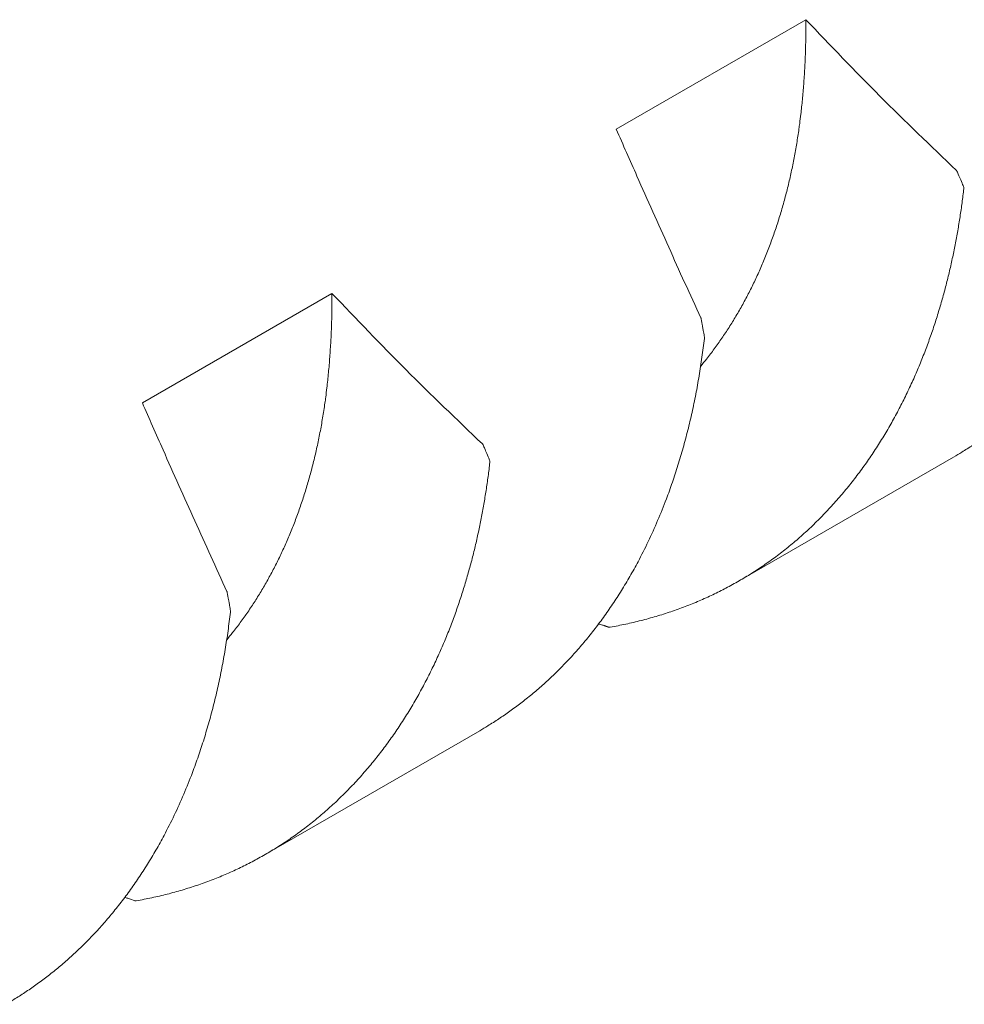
# Model space of a CAD drawing. Header units: millimetres. Extents: x 0 to 594, y 0 to 420.
# Tile 72 of 83: x 495.66 to 498.48, y 362.21 to 365.15. Entities that reach past the tile are written whole.
import ezdxf

# ---------------------------------------------------------------- set-up
doc = ezdxf.new("R2010")
doc.units = ezdxf.units.MM
doc.linetypes.add('K5LT_THIN', pattern=[0])
doc.layers.add('Системный слой', color=7, linetype='Continuous')

# ---------------------------------------------------------------- blocks, each defined once
blk = doc.blocks.new('U3')
at = {"layer": 'Системный слой', "color": 7, "linetype": 'K5LT_THIN', "lineweight": 18}
for p, q in [((498.0084, 365.1467), (497.4427, 364.8201)), ((496.5942, 364.3302), (496.0285, 364.0036)), ((497.8093, 363.4723), (498.4493, 363.8418)), ((496.3951, 362.6558), (497.0351, 363.0253))]:
    blk.add_line(p, q, dxfattribs=at)
for points, knots in [([(498.0084, 365.1467), (498.0085, 365.1302), (498.0084, 365.0973), (498.0072, 365.0486), (498.0051, 365.0009), (498.0021, 364.9542), (497.9982, 364.9088), (497.994, 364.8699), (497.9904, 364.8408), (497.9865, 364.8118), (497.9813, 364.7775), (497.9737, 364.7347), (497.965, 364.692), (497.9553, 364.6498), (497.9444, 364.6079), (497.9325, 364.5664), (497.9195, 364.5255), (497.9054, 364.4853), (497.8903, 364.4459), (497.8742, 364.4072), (497.8571, 364.3695), (497.839, 364.3327), (497.82, 364.297), (497.8001, 364.2622), (497.7793, 364.2285), (497.7577, 364.1959), (497.7352, 364.1644), (497.7141, 364.1368), (497.7003, 364.1198), (497.6945, 364.1128)], [0, 0, 0, 0, 0.0203909, 0.0406136, 0.0606482, 0.0803478, 0.0997845, 0.1189127, 0.1306786, 0.1379115, 0.1569537, 0.1761257, 0.195443, 0.2148512, 0.23438, 0.2539811, 0.2736428, 0.2933115, 0.3129433, 0.3325294, 0.3520452, 0.371509, 0.3908925, 0.4102424, 0.4295413, 0.4488089, 0.4680321, 0.4872502, 0.5011568, 0.5011568, 0.5011568, 0.5011568]), ([(499.1198, 365.0119), (499.1176, 364.9931), (499.1129, 364.9558), (499.1043, 364.9003), (499.0944, 364.8455), (499.0832, 364.7913), (499.0705, 364.7379), (499.0565, 364.6852), (499.0412, 364.6335), (499.0246, 364.5827), (499.0046, 364.5275), (498.9808, 364.4682), (498.9525, 364.4057), (498.9247, 364.3504), (498.8978, 364.3019), (498.8725, 364.2596), (498.8461, 364.2187), (498.8186, 364.1793), (498.7901, 364.1414), (498.7609, 364.1052), (498.7308, 364.0706), (498.7001, 364.0378), (498.6688, 364.0067), (498.637, 363.9773), (498.6048, 363.9497), (498.5723, 363.9238), (498.5395, 363.8995), (498.5068, 363.8771), (498.4767, 363.8579), (498.4575, 363.8465), (498.4493, 363.8418)], [0, 0, 0, 0, 0.0273479, 0.0546132, 0.0818229, 0.1089974, 0.136186, 0.1633566, 0.1905029, 0.2175968, 0.2446688, 0.2806773, 0.3166161, 0.3524805, 0.3793091, 0.4060938, 0.4328036, 0.4594889, 0.4860263, 0.512426, 0.5385628, 0.5645844, 0.5902876, 0.6157868, 0.6409694, 0.6660409, 0.6906406, 0.7148832, 0.7385524, 0.7559243, 0.7559243, 0.7559243, 0.7559243]), ([(497.4427, 364.8201), (497.4529, 364.7968), (497.4734, 364.7499), (497.5097, 364.6678), (497.5515, 364.5737), (497.599, 364.468), (497.6467, 364.3624), (497.6788, 364.2921), (497.6949, 364.2569)], [0, 0, 0, 0, 0.124073, 0.24903, 0.437214, 0.624852, 0.812078, 1, 1, 1, 1]), ([(498.4797, 364.6424), (498.4801, 364.6456), (498.4783, 364.6498), (498.4719, 364.6654), (498.4645, 364.6828), (498.46, 364.6933), (498.4575, 364.6972)], [0, 0, 0, 0, 0.318088, 0.636176, 0.8583982, 0.9852368, 0.9852368, 0.9852368, 0.9852368]), ([(497.8092, 363.4722), (497.8216, 363.4794), (497.8463, 363.4943), (497.8829, 363.5183), (497.9191, 363.5443), (497.9548, 363.572), (497.9898, 363.6015), (498.024, 363.6326), (498.0572, 363.6654), (498.0894, 363.6996), (498.1205, 363.7352), (498.1502, 363.7721), (498.1787, 363.81), (498.2058, 363.8489), (498.2315, 363.8886), (498.2558, 363.9291), (498.2787, 363.9703), (498.3003, 364.012), (498.3206, 364.0541), (498.3394, 364.0964), (498.3569, 364.1388), (498.373, 364.1811), (498.3879, 364.2234), (498.4015, 364.2655), (498.414, 364.3075), (498.4255, 364.3495), (498.436, 364.3915), (498.4455, 364.4334), (498.4541, 364.4752), (498.4617, 364.517), (498.4686, 364.5587), (498.4746, 364.6005), (498.4781, 364.6284), (498.4797, 364.6424)], [0.243797, 0.243797, 0.243797, 0.243797, 0.2698819, 0.2966668, 0.3237154, 0.3509673, 0.3783815, 0.4058262, 0.4332217, 0.4605284, 0.4875883, 0.5144421, 0.5409384, 0.5672667, 0.5931799, 0.6188259, 0.6440769, 0.6692084, 0.6938626, 0.7181535, 0.74182, 0.7652276, 0.7880287, 0.8104719, 0.8324304, 0.8542613, 0.8757323, 0.8969767, 0.9178787, 0.9386677, 0.9592261, 0.9796666, 1, 1, 1, 1]), ([(496.5942, 364.3302), (496.5943, 364.3141), (496.5942, 364.282), (496.5931, 364.2342), (496.591, 364.1869), (496.588, 364.1401), (496.5841, 364.0937), (496.5799, 364.054), (496.5762, 364.0239), (496.5721, 363.9939), (496.5666, 363.9584), (496.5588, 363.9145), (496.5498, 363.8711), (496.5399, 363.8285), (496.5289, 363.7865), (496.5168, 363.7452), (496.5038, 363.7047), (496.4898, 363.665), (496.4748, 363.6261), (496.4588, 363.5881), (496.4419, 363.5509), (496.424, 363.5147), (496.4052, 363.4793), (496.3855, 363.445), (496.3649, 363.4116), (496.3434, 363.3792), (496.321, 363.3478), (496.2999, 363.3203), (496.2861, 363.3034), (496.2803, 363.2963)], [0, 0, 0, 0, 0.019558, 0.0390946, 0.0586192, 0.0781488, 0.0977107, 0.117267, 0.128998, 0.1367669, 0.1562435, 0.1757237, 0.1952308, 0.2147541, 0.2342779, 0.2537873, 0.273278, 0.2927643, 0.3122532, 0.3317426, 0.351215, 0.3706791, 0.3901366, 0.409589, 0.4290164, 0.4484324, 0.4678396, 0.4872414, 0.5013429, 0.5013429, 0.5013429, 0.5013429]), ([(497.6949, 364.2569), (497.6956, 364.2562), (497.696, 364.2538), (497.6968, 364.2496), (497.6977, 364.2445), (497.6988, 364.2389), (497.6996, 364.2341), (497.7005, 364.2294), (497.7014, 364.2243), (497.7025, 364.2178), (497.704, 364.2096), (497.7052, 364.2025), (497.7058, 364.1988), (497.7059, 364.1982), (497.7056, 364.1954)], [0.0207443, 0.0207443, 0.0207443, 0.0207443, 0.0428983, 0.0907386, 0.1467586, 0.1992142, 0.2507961, 0.2972683, 0.3609839, 0.4401064, 0.5595778, 0.7441886, 0.8989773, 1, 1, 1, 1]), ([(497.7056, 364.1954), (497.7034, 364.1767), (497.6986, 364.1393), (497.6901, 364.0838), (497.6802, 364.029), (497.6689, 363.9748), (497.6563, 363.9214), (497.6423, 363.8688), (497.627, 363.817), (497.6103, 363.7662), (497.5904, 363.711), (497.5666, 363.6518), (497.5383, 363.5892), (497.5105, 363.5339), (497.4836, 363.4854), (497.4583, 363.4431), (497.4318, 363.4022), (497.4044, 363.3628), (497.3759, 363.3249), (497.3466, 363.2887), (497.3166, 363.2541), (497.2859, 363.2213), (497.2546, 363.1902), (497.2228, 363.1608), (497.1906, 363.1332), (497.1581, 363.1073), (497.1253, 363.083), (497.0925, 363.0606), (497.0625, 363.0414), (497.0433, 363.03), (497.0351, 363.0253)], [0, 0, 0, 0, 0.0273479, 0.0546132, 0.0818229, 0.1089974, 0.136186, 0.1633566, 0.1905029, 0.2175968, 0.2446688, 0.2806773, 0.3166161, 0.3524804, 0.379309, 0.4060938, 0.4328035, 0.4594889, 0.4860263, 0.512426, 0.5385628, 0.5645844, 0.5902875, 0.6157868, 0.6409693, 0.6660408, 0.6906405, 0.7148831, 0.7385523, 0.7559242, 0.7559242, 0.7559242, 0.7559242]), ([(496.0285, 364.0036), (496.0387, 363.9803), (496.0592, 363.9334), (496.0955, 363.8513), (496.1373, 363.7572), (496.1848, 363.6515), (496.2325, 363.5459), (496.2645, 363.4756), (496.2806, 363.4404)], [0, 0, 0, 0, 0.124073, 0.24903, 0.437214, 0.624852, 0.812078, 1, 1, 1, 1]), ([(497.0655, 363.8259), (497.0659, 363.8291), (497.0641, 363.8334), (497.0577, 363.8489), (497.0503, 363.8663), (497.0458, 363.8768), (497.0433, 363.8807)], [0, 0, 0, 0, 0.3181001, 0.6362002, 0.8584224, 0.9852372, 0.9852372, 0.9852372, 0.9852372]), ([(496.395, 362.6557), (496.4073, 362.6629), (496.4321, 362.6778), (496.4687, 362.7018), (496.5049, 362.7278), (496.5406, 362.7555), (496.5756, 362.785), (496.6098, 362.8161), (496.643, 362.8489), (496.6752, 362.8831), (496.7063, 362.9187), (496.736, 362.9556), (496.7645, 362.9935), (496.7915, 363.0324), (496.8173, 363.0721), (496.8416, 363.1126), (496.8645, 363.1538), (496.8861, 363.1955), (496.9064, 363.2376), (496.9252, 363.2799), (496.9427, 363.3223), (496.9588, 363.3646), (496.9737, 363.4069), (496.9873, 363.449), (496.9998, 363.4911), (497.0113, 363.533), (497.0218, 363.5751), (497.0313, 363.6169), (497.0399, 363.6587), (497.0475, 363.7005), (497.0544, 363.7422), (497.0604, 363.784), (497.0639, 363.8119), (497.0655, 363.8259)], [0.2437969, 0.2437969, 0.2437969, 0.2437969, 0.2698818, 0.2966667, 0.3237153, 0.3509672, 0.3783814, 0.4058261, 0.4332216, 0.4605283, 0.4875882, 0.514442, 0.5409383, 0.5672667, 0.5931798, 0.6188258, 0.6440768, 0.6692083, 0.6938625, 0.7181535, 0.74182, 0.7652275, 0.7880286, 0.8104719, 0.8324304, 0.8542613, 0.8757323, 0.8969767, 0.9178787, 0.9386677, 0.9592261, 0.9796666, 1, 1, 1, 1]), ([(497.4245, 363.3342), (497.4401, 363.337), (497.4712, 363.343), (497.5169, 363.3537), (497.5617, 363.3661), (497.6056, 363.38), (497.6484, 363.3954), (497.6901, 363.4123), (497.7307, 363.4306), (497.7704, 363.4505), (497.7963, 363.4648), (497.8092, 363.4722)], [0, 0, 0, 0, 0.0271172, 0.0543051, 0.0815275, 0.1087174, 0.1358387, 0.1628457, 0.1897707, 0.2165684, 0.243797, 0.243797, 0.243797, 0.243797]), ([(496.2806, 363.4404), (496.2814, 363.4397), (496.2818, 363.4373), (496.2826, 363.4331), (496.2835, 363.428), (496.2845, 363.4224), (496.2854, 363.4176), (496.2863, 363.4129), (496.2872, 363.4078), (496.2883, 363.4013), (496.2897, 363.3931), (496.291, 363.386), (496.2916, 363.3823), (496.2917, 363.3817), (496.2914, 363.3789)], [0.0207445, 0.0207445, 0.0207445, 0.0207445, 0.0428985, 0.090739, 0.1467593, 0.1992153, 0.2507974, 0.2972698, 0.3609857, 0.4401088, 0.5595812, 0.7441929, 0.8989805, 1, 1, 1, 1]), ([(496.2914, 363.3789), (496.2892, 363.3602), (496.2844, 363.3228), (496.2759, 363.2673), (496.266, 363.2125), (496.2547, 363.1583), (496.2421, 363.1049), (496.2281, 363.0523), (496.2128, 363.0005), (496.1961, 362.9497), (496.1762, 362.8945), (496.1523, 362.8353), (496.1241, 362.7727), (496.0962, 362.7174), (496.0694, 362.6689), (496.0441, 362.6266), (496.0176, 362.5857), (495.9902, 362.5463), (495.9617, 362.5084), (495.9324, 362.4722), (495.9024, 362.4376), (495.8717, 362.4048), (495.8403, 362.3737), (495.8086, 362.3443), (495.7763, 362.3167), (495.7438, 362.2908), (495.7111, 362.2665), (495.6783, 362.2441), (495.6483, 362.2249), (495.6291, 362.2135), (495.6209, 362.2088)], [0, 0, 0, 0, 0.0273479, 0.0546132, 0.0818229, 0.1089974, 0.136186, 0.1633567, 0.1905029, 0.2175968, 0.2446688, 0.2806773, 0.3166161, 0.3524805, 0.3793091, 0.4060938, 0.4328036, 0.4594889, 0.4860263, 0.512426, 0.5385629, 0.5645844, 0.5902876, 0.6157869, 0.6409694, 0.6660409, 0.6906406, 0.7148832, 0.7385524, 0.7559243, 0.7559243, 0.7559243, 0.7559243]), ([(497.3895, 363.3431), (497.3914, 363.344), (497.3958, 363.3424), (497.4011, 363.3406), (497.4048, 363.3393), (497.4071, 363.3385), (497.4085, 363.3381), (497.4092, 363.3378), (497.4098, 363.3376), (497.4105, 363.3374), (497.4111, 363.3372), (497.4115, 363.3371), (497.4117, 363.337), (497.4119, 363.3369), (497.4121, 363.3368), (497.4125, 363.3367), (497.4129, 363.3366), (497.4135, 363.3364), (497.4141, 363.3362), (497.4146, 363.336), (497.415, 363.3359), (497.4154, 363.3357), (497.4156, 363.3357), (497.4157, 363.3356), (497.4159, 363.3356), (497.4162, 363.3355), (497.4169, 363.3352), (497.4177, 363.3349), (497.4183, 363.3348), (497.4186, 363.3347), (497.4188, 363.3346), (497.4191, 363.3345), (497.4197, 363.3343), (497.4205, 363.334), (497.4211, 363.3338), (497.4214, 363.3337), (497.4214, 363.3337), (497.4245, 363.3342)], [0.234865, 0.234865, 0.234865, 0.234865, 0.3289199, 0.4118943, 0.4684865, 0.5095803, 0.5337269, 0.5455736, 0.5569955, 0.5730418, 0.5867933, 0.5971208, 0.6046085, 0.6120709, 0.6210925, 0.6286994, 0.6378391, 0.6473863, 0.6604592, 0.6735681, 0.6872417, 0.6981763, 0.7078074, 0.7176756, 0.7289226, 0.7420767, 0.7529019, 0.7684363, 0.7800337, 0.7912614, 0.7980818, 0.8091314, 0.8278194, 0.8636913, 0.9224585, 0.9714257, 1, 1, 1, 1]), ([(496.0102, 362.5177), (496.0259, 362.5205), (496.057, 362.5265), (496.1027, 362.5372), (496.1475, 362.5496), (496.1914, 362.5635), (496.2342, 362.5789), (496.2759, 362.5958), (496.3165, 362.6142), (496.3562, 362.634), (496.3821, 362.6483), (496.395, 362.6557)], [0, 0, 0, 0, 0.0271172, 0.0543051, 0.0815275, 0.1087174, 0.1358386, 0.1628456, 0.1897707, 0.2165683, 0.2437969, 0.2437969, 0.2437969, 0.2437969]), ([(495.9753, 362.5266), (495.9755, 362.5284), (495.9774, 362.5278), (495.9807, 362.5266), (495.9852, 362.5251), (495.9909, 362.5231), (495.998, 362.5207), (496.0042, 362.5186), (496.0074, 362.5175), (496.008, 362.5173), (496.0102, 362.5177)], [0.230106, 0.230106, 0.230106, 0.230106, 0.2515191, 0.2981224, 0.362146, 0.4416679, 0.5610313, 0.7440856, 0.8981925, 1, 1, 1, 1])]:
    blk.add_open_spline(points, degree=3, knots=knots, dxfattribs=at)
for points in [[(498.4575, 364.6972), (498.3808, 364.7706), (498.2275, 364.9175), (498.0814, 365.0703), (498.0084, 365.1467)], [(497.0433, 363.8807), (496.9666, 363.9541), (496.8133, 364.101), (496.6672, 364.2538), (496.5942, 364.3302)]]:
    blk.add_open_spline(points, degree=3, dxfattribs=at)

msp = doc.modelspace()

# ---------------------------------------------------------------- block references
at = {"layer": 'Системный слой'}
msp.add_blockref('U3', (0, 0), dxfattribs=at)

doc.saveas('drawing.dxf')
